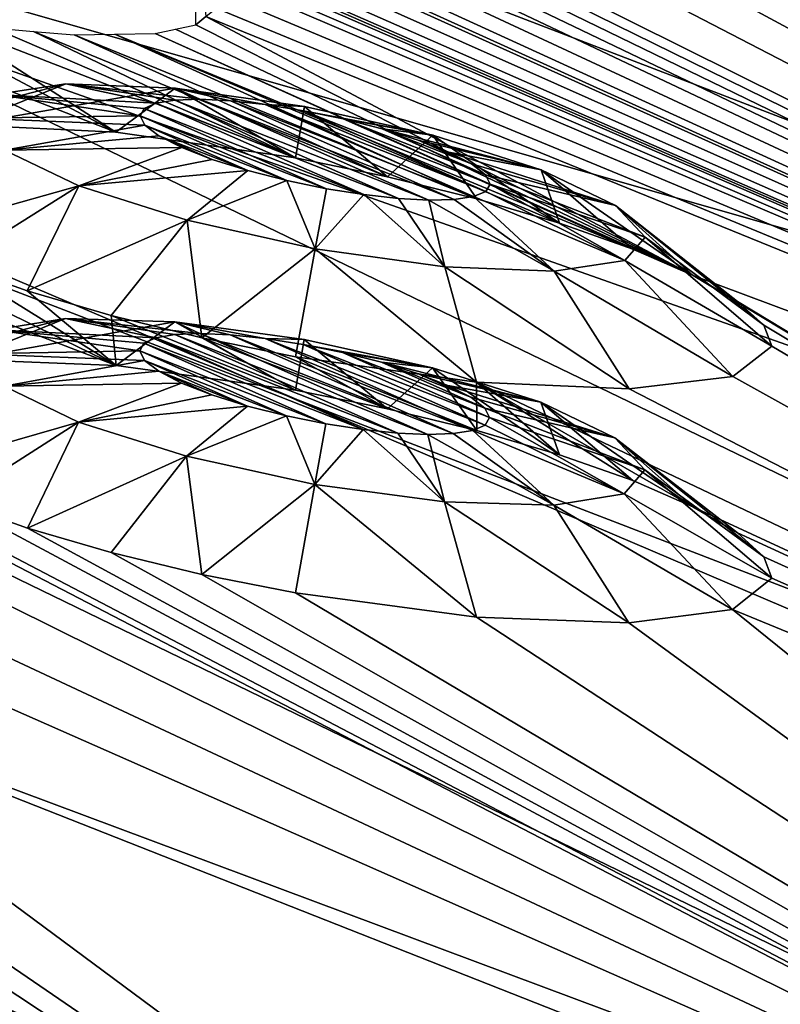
# Model space of a CAD drawing. Header units: millimetres. Extents: x -121 to 75, y -30 to 271.
# Tile 208 of 217: x 65.63 to 68.03, y 241.14 to 244.24. Entities that reach past the tile are written whole.
import ezdxf

# ---------------------------------------------------------------- set-up
doc = ezdxf.new("R2010")
doc.units = ezdxf.units.MM
doc.header["$LTSCALE"] = 65.185185
for name, color, linetype in [('397', 7, 'CONTINUOUS'), ('400', 7, 'CONTINUOUS'), ('499', 7, 'CONTINUOUS'), ('501', 7, 'CONTINUOUS'), ('506', 7, 'CONTINUOUS'), ('507', 7, 'CONTINUOUS'), ('508', 7, 'CONTINUOUS'), ('509', 7, 'CONTINUOUS')]:
    doc.layers.add(name, color=color, linetype=linetype)

msp = doc.modelspace()

# ---------------------------------------------------------------- linework, layer by layer
at = {"layer": '397', "color": 251, "linetype": 'Continuous', "true_color": 0x4d4d4d}
for points in [[(56.6964, 248.8968, 58.5536), (73.4445, 242.7992, 72.9141), (56.7517, 250.3334, 51.0357), (56.6964, 248.8968, 58.5536)], [(73.4445, 242.7992, 72.9141), (73.4445, 244.2436, 65.3112), (56.7517, 250.3334, 51.0357), (73.4445, 242.7992, 72.9141)], [(56.6337, 247.249, 66.6292), (73.4445, 241.3103, 80.3527), (56.6964, 248.8968, 58.5536), (56.6337, 247.249, 66.6292)], [(73.4445, 241.3103, 80.3527), (73.4445, 242.7992, 72.9141), (56.6964, 248.8968, 58.5536), (73.4445, 241.3103, 80.3527)], [(56.5627, 245.3608, 75.3966), (71.4646, 239.4875, 90.6511), (56.6337, 247.249, 66.6292), (56.5627, 245.3608, 75.3966)], [(72.9396, 240.304, 85.6367), (73.4445, 241.3103, 80.3527), (56.6337, 247.249, 66.6292), (72.9396, 240.304, 85.6367)], [(71.4646, 239.4875, 90.6511), (72.9396, 240.304, 85.6367), (56.6337, 247.249, 66.6292), (71.4646, 239.4875, 90.6511)], [(66.25, 246.8514, -59.25), (73.4445, 242.7993, -72.9137), (66.25, 246.7127, -59.9978), (66.25, 246.8514, -59.25)], [(73.4445, 244.2436, -65.311), (73.4445, 242.7993, -72.9137), (66.25, 246.8514, -59.25), (73.4445, 244.2436, -65.311)], [(66.25, 246.7127, -59.9978), (73.4445, 242.7993, -72.9137), (66.25, 246.5722, -60.75), (66.25, 246.7127, -59.9978)], [(66.25, 246.5722, -60.75), (73.4445, 242.7993, -72.9137), (66.2181, 246.5494, -60.9062), (66.25, 246.5722, -60.75)], [(66.2181, 246.5494, -60.9062), (73.4445, 242.7993, -72.9137), (66.1862, 246.5266, -61.0625), (66.2181, 246.5494, -60.9062)], [(65.9947, 246.5184, -61.3125), (73.4445, 242.7993, -72.9137), (65.867, 246.5266, -61.4062), (65.9947, 246.5184, -61.3125)], [(65.867, 246.5266, -61.4062), (73.4445, 242.7993, -72.9137), (66.25, 246.3248, -62.0625), (65.867, 246.5266, -61.4062)], [(66.0904, 246.5225, -61.1875), (73.4445, 242.7993, -72.9137), (65.9947, 246.5184, -61.3125), (66.0904, 246.5225, -61.1875)], [(66.1862, 246.5266, -61.0625), (73.4445, 242.7993, -72.9137), (66.0904, 246.5225, -61.1875), (66.1862, 246.5266, -61.0625)], [(66.25, 246.3248, -62.0625), (73.4445, 242.7993, -72.9137), (66.25, 246.0878, -63.3058), (66.25, 246.3248, -62.0625)], [(73.4445, 242.7993, -72.9137), (66.25, 245.8458, -64.5625), (66.25, 246.0878, -63.3058), (73.4445, 242.7993, -72.9137)], [(73.4445, 242.7993, -72.9137), (66.25, 245.7488, -65.0625), (66.25, 245.8458, -64.5625), (73.4445, 242.7993, -72.9137)], [(66.25, 245.6758, -65.4375), (73.4445, 242.7993, -72.9137), (65.5777, 245.8082, -65.4375), (66.25, 245.6758, -65.4375)], [(73.4445, 242.7993, -72.9137), (73.4445, 241.3103, -80.3527), (65.5777, 245.8082, -65.4375), (73.4445, 242.7993, -72.9137)], [(73.4445, 241.3103, -80.3527), (66.25, 245.3695, -67), (65.5777, 245.8082, -65.4375), (73.4445, 241.3103, -80.3527)], [(66.25, 245.7488, -65.0625), (73.4445, 242.7993, -72.9137), (66.25, 245.7124, -65.2498), (66.25, 245.7488, -65.0625)], [(66.25, 245.7124, -65.2498), (73.4445, 242.7993, -72.9137), (66.25, 245.6758, -65.4375), (66.25, 245.7124, -65.2498)], [(56.4821, 243.1949, 85.0119), (69.1003, 238.8702, 95.2305), (56.5627, 245.3608, 75.3966), (56.4821, 243.1949, 85.0119)], [(56.5627, 245.3608, -75.3966), (65.9468, 238.4568, -99.2359), (56.4821, 243.1949, -85.0119), (56.5627, 245.3608, -75.3966)], [(69.1003, 238.8702, 95.2305), (71.4646, 239.4875, 90.6511), (56.5627, 245.3608, 75.3966), (69.1003, 238.8702, 95.2305)], [(69.1003, 238.8702, -95.2305), (56.5627, 245.3608, -75.3966), (61.7369, 243.408, -80.3091), (69.1003, 238.8702, -95.2305)], [(69.1003, 238.8702, -95.2305), (65.9468, 238.4568, -99.2359), (56.5627, 245.3608, -75.3966), (69.1003, 238.8702, -95.2305)], [(66.25, 245.3695, -67), (73.4445, 241.3103, -80.3527), (66.25, 245.3264, -67.2185), (66.25, 245.3695, -67)], [(66.25, 245.3264, -67.2185), (73.4445, 241.3103, -80.3527), (66.25, 245.2831, -67.4375), (66.25, 245.3264, -67.2185)], [(66.25, 245.2831, -67.4375), (73.4445, 241.3103, -80.3527), (66.25, 245.184, -67.9375), (66.25, 245.2831, -67.4375)], [(66.25, 245.184, -67.9375), (73.4445, 241.3103, -80.3527), (66.25, 245.0352, -68.6849), (66.25, 245.184, -67.9375)], [(66.25, 245.0352, -68.6849), (73.4445, 241.3103, -80.3527), (66.25, 244.8846, -69.4375), (66.25, 245.0352, -68.6849)], [(66.25, 244.8846, -69.4375), (73.4445, 241.3103, -80.3527), (66.2181, 244.8593, -69.5937), (66.25, 244.8846, -69.4375)], [(65.3883, 244.8528, -70.4063), (73.4445, 241.3103, -80.3527), (66.0585, 244.5294, -71.375), (65.3883, 244.8528, -70.4063)], [(65.5479, 244.829, -70.375), (73.4445, 241.3103, -80.3527), (65.3883, 244.8528, -70.4063), (65.5479, 244.829, -70.375)], [(66.1862, 244.834, -69.75), (73.4445, 241.3103, -80.3527), (66.1223, 244.821, -69.875), (66.1862, 244.834, -69.75)], [(66.2181, 244.8593, -69.5937), (73.4445, 241.3103, -80.3527), (66.1862, 244.834, -69.75), (66.2181, 244.8593, -69.5937)], [(65.6755, 244.8175, -70.3125), (73.4445, 241.3103, -80.3527), (65.5479, 244.829, -70.375), (65.6755, 244.8175, -70.3125)], [(65.8032, 244.806, -70.25), (73.4445, 241.3103, -80.3527), (65.6755, 244.8175, -70.3125), (65.8032, 244.806, -70.25)], [(65.9308, 244.807, -70.125), (73.4445, 241.3103, -80.3527), (65.8032, 244.806, -70.25), (65.9308, 244.807, -70.125)], [(66.0585, 244.808, -70), (73.4445, 241.3103, -80.3527), (65.9308, 244.807, -70.125), (66.0585, 244.808, -70)], [(66.1223, 244.821, -69.875), (73.4445, 241.3103, -80.3527), (66.0585, 244.808, -70), (66.1223, 244.821, -69.875)], [(66.0585, 244.5294, -71.375), (73.4445, 241.3103, -80.3527), (66.1222, 244.492, -71.4998), (66.0585, 244.5294, -71.375)], [(66.1222, 244.492, -71.4998), (73.4445, 241.3103, -80.3527), (66.1862, 244.4545, -71.625), (66.1222, 244.492, -71.4998)], [(66.1862, 244.4545, -71.625), (73.4445, 241.3103, -80.3527), (66.218, 244.4167, -71.7811), (66.1862, 244.4545, -71.625)], [(66.218, 244.4167, -71.7811), (73.4445, 241.3103, -80.3527), (66.25, 244.3788, -71.9375), (66.218, 244.4167, -71.7811)], [(66.25, 244.3788, -71.9375), (73.4445, 241.3103, -80.3527), (66.25, 244.3278, -72.1872), (66.25, 244.3788, -71.9375)], [(65.4561, 243.9094, -74.9228), (64.7492, 244.3483, -73.4375), (65.9345, 243.8869, -74.6107), (65.4561, 243.9094, -74.9228)], [(64.7492, 244.3483, -73.4375), (65.2287, 244.2602, -73.4375), (65.9345, 243.8869, -74.6107), (64.7492, 244.3483, -73.4375)], [(66.25, 244.3278, -72.1872), (73.4445, 241.3103, -80.3527), (66.25, 244.2766, -72.4375), (66.25, 244.3278, -72.1872)], [(66.25, 244.2766, -72.4375), (73.4445, 241.3103, -80.3527), (66.2181, 244.2506, -72.5937), (66.25, 244.2766, -72.4375)], [(65.2287, 244.2602, -73.4375), (65.3883, 244.2373, -73.4063), (65.9345, 243.8869, -74.6107), (65.2287, 244.2602, -73.4375)], [(66.1862, 244.2245, -72.75), (66.2181, 244.2506, -72.5937), (67.752, 243.4348, -75.1738), (66.1862, 244.2245, -72.75)], [(66.2181, 244.2506, -72.5937), (73.4445, 241.3103, -80.3527), (67.752, 243.4348, -75.1738), (66.2181, 244.2506, -72.5937)], [(65.3883, 244.2373, -73.4063), (66.5, 243.8057, -74.5), (65.9345, 243.8869, -74.6107), (65.3883, 244.2373, -73.4063)], [(65.3883, 244.2373, -73.4063), (65.5479, 244.2143, -73.375), (66.5, 243.8057, -74.5), (65.3883, 244.2373, -73.4063)], [(65.5479, 244.2143, -73.375), (65.6755, 244.2036, -73.3125), (66.5, 243.8057, -74.5), (65.5479, 244.2143, -73.375)], [(66.1223, 244.2107, -72.875), (66.1862, 244.2245, -72.75), (67.752, 243.4348, -75.1738), (66.1223, 244.2107, -72.875)], [(65.6755, 244.2036, -73.3125), (65.8032, 244.1929, -73.25), (66.7899, 243.7463, -74.5283), (65.6755, 244.2036, -73.3125)], [(66.5, 243.8057, -74.5), (65.6755, 244.2036, -73.3125), (66.7899, 243.7463, -74.5283), (66.5, 243.8057, -74.5)], [(65.8032, 244.1929, -73.25), (65.9308, 244.1949, -73.125), (67.0708, 243.6768, -74.6128), (65.8032, 244.1929, -73.25)], [(66.7899, 243.7463, -74.5283), (65.8032, 244.1929, -73.25), (67.0708, 243.6768, -74.6128), (66.7899, 243.7463, -74.5283)], [(65.9308, 244.1949, -73.125), (66.0585, 244.1969, -73), (67.5623, 243.518, -74.941), (65.9308, 244.1949, -73.125)], [(67.3318, 243.5997, -74.7518), (65.9308, 244.1949, -73.125), (67.5623, 243.518, -74.941), (67.3318, 243.5997, -74.7518)], [(67.0708, 243.6768, -74.6128), (65.9308, 244.1949, -73.125), (67.3318, 243.5997, -74.7518), (67.0708, 243.6768, -74.6128)], [(66.0585, 244.1969, -73), (66.1223, 244.2107, -72.875), (67.752, 243.4348, -75.1738), (66.0585, 244.1969, -73)], [(67.5623, 243.518, -74.941), (66.0585, 244.1969, -73), (67.752, 243.4348, -75.1738), (67.5623, 243.518, -74.941)], [(64.3768, 243.752, -76.5954), (64.4998, 243.8511, -76.0237), (65.9349, 243.1522, -78.1105), (64.3768, 243.752, -76.5954)], [(64.4998, 243.8511, -76.0237), (65.4235, 243.4695, -77.0445), (65.9349, 243.1522, -78.1105), (64.4998, 243.8511, -76.0237)], [(65.4564, 243.1713, -78.4225), (64.3768, 243.752, -76.5954), (65.9349, 243.1522, -78.1105), (65.4564, 243.1713, -78.4225)], [(65.4235, 243.4695, -77.0445), (65.6548, 243.3868, -77.2392), (65.9349, 243.1522, -78.1105), (65.4235, 243.4695, -77.0445)], [(61.925, 243.3241, -80.5462), (69.1003, 238.8702, -95.2305), (61.7369, 243.408, -80.3091), (61.925, 243.3241, -80.5462)], [(73.4445, 241.3103, -80.3527), (72.9396, 240.304, -85.6367), (67.752, 243.4348, -75.1738), (73.4445, 241.3103, -80.3527)], [(67.752, 243.4348, -75.1738), (72.9396, 240.304, -85.6367), (67.8917, 243.3539, -75.4405), (67.752, 243.4348, -75.1738)], [(65.6548, 243.3868, -77.2392), (65.9193, 243.3089, -77.383), (65.9349, 243.1522, -78.1105), (65.6548, 243.3868, -77.2392)], [(67.8917, 243.3539, -75.4405), (72.9396, 240.304, -85.6367), (67.9752, 243.2791, -75.7282), (67.8917, 243.3539, -75.4405)], [(62.1564, 243.2422, -80.7403), (69.1003, 238.8702, -95.2305), (61.925, 243.3241, -80.5462), (62.1564, 243.2422, -80.7403)], [(65.9193, 243.3089, -77.383), (66.5, 243.0742, -78), (65.9349, 243.1522, -78.1105), (65.9193, 243.3089, -77.383)], [(65.9193, 243.3089, -77.383), (66.2051, 243.239, -77.4707), (66.5, 243.0742, -78), (65.9193, 243.3089, -77.383)], [(67.9752, 243.2791, -75.7282), (72.9396, 240.304, -85.6367), (67.9998, 243.2133, -76.0244), (67.9752, 243.2791, -75.7282)], [(62.4206, 243.1661, -80.8836), (69.1003, 238.8702, -95.2305), (62.1564, 243.2422, -80.7403), (62.4206, 243.1661, -80.8836)], [(66.5, 243.0742, -78), (66.2051, 243.239, -77.4707), (66.7898, 243.0161, -78.0283), (66.5, 243.0742, -78)], [(66.2051, 243.239, -77.4707), (66.5, 243.1796, -77.5), (66.7898, 243.0161, -78.0283), (66.2051, 243.239, -77.4707)], [(56.4093, 242.98, 85.9883), (65.9468, 238.4568, 99.2359), (56.4821, 243.1949, 85.0119), (56.4093, 242.98, 85.9883)], [(65.9468, 238.4568, 99.2359), (69.1003, 238.8702, 95.2305), (56.4821, 243.1949, 85.0119), (65.9468, 238.4568, 99.2359)], [(65.9468, 238.4568, -99.2359), (62.1205, 238.2496, -102.5491), (56.4821, 243.1949, -85.0119), (65.9468, 238.4568, -99.2359)], [(67.9998, 243.2133, -76.0244), (72.9396, 240.304, -85.6367), (67.8768, 243.1178, -76.5953), (67.9998, 243.2133, -76.0244)], [(62.7058, 243.0985, -80.9709), (69.1003, 238.8702, -95.2305), (62.4206, 243.1661, -80.8836), (62.7058, 243.0985, -80.9709)], [(66.7898, 243.0161, -78.0283), (66.5, 243.1796, -77.5), (67.0706, 242.9476, -78.1128), (66.7898, 243.0161, -78.0283)], [(66.5, 243.1796, -77.5), (67.0702, 243.1, -77.3874), (67.0706, 242.9476, -78.1128), (66.5, 243.1796, -77.5)], [(63, 243.0421, -81), (69.1003, 238.8702, -95.2305), (62.7058, 243.0985, -80.9709), (63, 243.0421, -81)], [(64.4998, 243.104, -79.5236), (71.4646, 239.4875, -90.6512), (64.3766, 243.002, -80.0958), (64.4998, 243.104, -79.5236)], [(71.4646, 239.4875, -90.6512), (64.4998, 243.104, -79.5236), (65.4243, 242.7225, -80.5454), (71.4646, 239.4875, -90.6512)], [(67.5506, 243.0787, -77.0706), (72.9396, 240.304, -85.6367), (67.0702, 243.1, -77.3874), (67.5506, 243.0787, -77.0706)], [(67.0702, 243.1, -77.3874), (72.9396, 240.304, -85.6367), (67.7516, 242.7066, -78.6733), (67.0702, 243.1, -77.3874)], [(67.5619, 242.7898, -78.4406), (67.0702, 243.1, -77.3874), (67.7516, 242.7066, -78.6733), (67.5619, 242.7898, -78.4406)], [(67.3315, 242.8712, -78.2516), (67.0702, 243.1, -77.3874), (67.5619, 242.7898, -78.4406), (67.3315, 242.8712, -78.2516)], [(67.0706, 242.9476, -78.1128), (67.0702, 243.1, -77.3874), (67.3315, 242.8712, -78.2516), (67.0706, 242.9476, -78.1128)], [(67.8768, 243.1178, -76.5953), (72.9396, 240.304, -85.6367), (67.5506, 243.0787, -77.0706), (67.8768, 243.1178, -76.5953)], [(63.5693, 242.9694, -80.8878), (69.1003, 238.8702, -95.2305), (63, 243.0421, -81), (63.5693, 242.9694, -80.8878)], [(56.2099, 242.7885, 86.9424), (65.9468, 238.4568, 99.2359), (56.4093, 242.98, 85.9883), (56.2099, 242.7885, 86.9424)], [(64.3766, 243.002, -80.0958), (71.4646, 239.4875, -90.6512), (64.0497, 242.9556, -80.5715), (64.3766, 243.002, -80.0958)], [(64.0497, 242.9556, -80.5715), (71.4646, 239.4875, -90.6512), (63.5693, 242.9694, -80.8878), (64.0497, 242.9556, -80.5715)], [(71.4646, 239.4875, -90.6512), (69.1003, 238.8702, -95.2305), (63.5693, 242.9694, -80.8878), (71.4646, 239.4875, -90.6512)], [(55.8895, 242.6228, 87.8577), (65.9468, 238.4568, 99.2359), (56.2099, 242.7885, 86.9424), (55.8895, 242.6228, 87.8577)], [(65.6557, 242.6401, -80.7398), (71.4646, 239.4875, -90.6512), (65.4243, 242.7225, -80.5454), (65.6557, 242.6401, -80.7398)], [(67.7516, 242.7066, -78.6733), (72.9396, 240.304, -85.6367), (67.8915, 242.6252, -78.94), (67.7516, 242.7066, -78.6733)], [(65.92, 242.563, -80.8833), (71.4646, 239.4875, -90.6512), (65.6557, 242.6401, -80.7398), (65.92, 242.563, -80.8833)], [(55.4549, 242.4849, 88.7195), (65.9468, 238.4568, 99.2359), (55.8895, 242.6228, 87.8577), (55.4549, 242.4849, 88.7195)], [(67.8915, 242.6252, -78.94), (72.9396, 240.304, -85.6367), (67.9751, 242.5496, -79.2279), (67.8915, 242.6252, -78.94)], [(66.2054, 242.4942, -80.9708), (71.4646, 239.4875, -90.6512), (65.92, 242.563, -80.8833), (66.2054, 242.4942, -80.9708)], [(67.9751, 242.5496, -79.2279), (72.9396, 240.304, -85.6367), (67.9998, 242.4827, -79.5243), (67.9751, 242.5496, -79.2279)], [(62.1205, 238.2496, 102.5491), (65.9468, 238.4568, 99.2359), (55.4549, 242.4849, 88.7195), (62.1205, 238.2496, 102.5491)], [(66.5, 242.4361, -81), (71.4646, 239.4875, -90.6512), (66.2054, 242.4942, -80.9708), (66.5, 242.4361, -81)], [(67.9998, 242.4827, -79.5243), (72.9396, 240.304, -85.6367), (67.8766, 242.3841, -80.0957), (67.9998, 242.4827, -79.5243)], [(67.0697, 242.3596, -80.8876), (71.4646, 239.4875, -90.6512), (66.5, 242.4361, -81), (67.0697, 242.3596, -80.8876)], [(67.5501, 242.3417, -80.5711), (71.4646, 239.4875, -90.6512), (67.0697, 242.3596, -80.8876), (67.5501, 242.3417, -80.5711)], [(67.8766, 242.3841, -80.0957), (71.4646, 239.4875, -90.6512), (67.5501, 242.3417, -80.5711), (67.8766, 242.3841, -80.0957)], [(72.9396, 240.304, -85.6367), (71.4646, 239.4875, -90.6512), (67.8766, 242.3841, -80.0957), (72.9396, 240.304, -85.6367)]]:
    msp.add_3dface(points, dxfattribs=at)
at = {"layer": '400', "color": 251, "linetype": 'Continuous', "true_color": 0x4d4d4d}
for points in [[(56.705, 248.2741, 51.0003), (56.7518, 249.5218, 43.9284), (71.5827, 244.0363, 57.068), (56.705, 248.2741, 51.0003)], [(56.7518, 249.5218, -43.9284), (56.705, 248.2741, -51.0003), (71.5827, 244.0363, -57.0682), (56.7518, 249.5218, -43.9284)], [(71.5827, 244.0363, 57.068), (56.7518, 249.5218, 43.9284), (71.5808, 245.338, 49.1898), (71.5827, 244.0363, 57.068)], [(71.5808, 245.338, -49.19), (56.7518, 249.5218, -43.9284), (71.5827, 244.0363, -57.0682), (71.5808, 245.338, -49.19)], [(56.6517, 246.8372, 58.5172), (56.705, 248.2741, 51.0003), (71.5864, 241.0894, 72.9025), (56.6517, 246.8372, 58.5172)], [(56.705, 248.2741, -51.0003), (56.6517, 246.8372, -58.5172), (71.5846, 242.5699, -65.2118), (56.705, 248.2741, -51.0003)], [(71.5846, 242.5699, 65.2117), (56.705, 248.2741, 51.0003), (71.5827, 244.0363, 57.068), (71.5846, 242.5699, 65.2117)], [(71.5864, 241.0894, 72.9025), (56.705, 248.2741, 51.0003), (71.5846, 242.5699, 65.2117), (71.5864, 241.0894, 72.9025)], [(71.5827, 244.0363, -57.0682), (56.705, 248.2741, -51.0003), (71.5846, 242.5699, -65.2118), (71.5827, 244.0363, -57.0682)], [(56.5909, 245.189, 66.5927), (56.6517, 246.8372, 58.5172), (71.5879, 239.5866, 80.3195), (56.5909, 245.189, 66.5927)], [(56.6517, 246.8372, -58.5172), (56.5909, 245.189, -66.5927), (71.5879, 239.5866, -80.3195), (56.6517, 246.8372, -58.5172)], [(71.5879, 239.5866, 80.3195), (56.6517, 246.8372, 58.5172), (71.5864, 241.0894, 72.9025), (71.5879, 239.5866, 80.3195)], [(71.5864, 241.0894, -72.9024), (56.6517, 246.8372, -58.5172), (71.5879, 239.5866, -80.3195), (71.5864, 241.0894, -72.9024)], [(71.5846, 242.5699, -65.2118), (56.6517, 246.8372, -58.5172), (71.5864, 241.0894, -72.9024), (71.5846, 242.5699, -65.2118)], [(56.5217, 243.3, 75.361), (56.5909, 245.189, 66.5927), (69.7425, 237.8629, 89.9339), (56.5217, 243.3, 75.361)], [(56.5909, 245.189, -66.5927), (56.5217, 243.3, -75.361), (71.1176, 238.6353, -85.2543), (56.5909, 245.189, -66.5927)], [(71.1175, 238.6352, 85.2545), (56.5909, 245.189, 66.5927), (71.5879, 239.5866, 80.3195), (71.1175, 238.6352, 85.2545)], [(69.7425, 237.8629, 89.9339), (56.5909, 245.189, 66.5927), (71.1175, 238.6352, 85.2545), (69.7425, 237.8629, 89.9339)], [(71.5879, 239.5866, -80.3195), (56.5909, 245.189, -66.5927), (71.1176, 238.6353, -85.2543), (71.5879, 239.5866, -80.3195)], [(56.443, 241.1331, 84.9785), (56.5217, 243.3, 75.361), (67.5387, 237.2788, 94.2045), (56.443, 241.1331, 84.9785)], [(56.5217, 243.3, -75.361), (56.443, 241.1331, -84.9785), (67.539, 237.2789, -94.204), (56.5217, 243.3, -75.361)], [(67.5387, 237.2788, 94.2045), (56.5217, 243.3, 75.361), (69.7425, 237.8629, 89.9339), (67.5387, 237.2788, 94.2045)], [(69.7427, 237.863, -89.9335), (56.5217, 243.3, -75.361), (67.539, 237.2789, -94.204), (69.7427, 237.863, -89.9335)], [(71.1176, 238.6353, -85.2543), (56.5217, 243.3, -75.361), (69.7427, 237.863, -89.9335), (71.1176, 238.6353, -85.2543)]]:
    msp.add_3dface(points, dxfattribs=at)
at = {"layer": '499', "color": 251, "linetype": 'Continuous', "true_color": 0x4d4d4d}
for points in [[(66.023, 243.9614, -75.9176), (66.0606, 243.9779, -75.8058), (66.7157, 243.6897, -76.6136), (66.023, 243.9614, -75.9176)], [(66.0606, 243.9779, -75.8058), (66.1202, 243.9874, -75.7084), (66.8243, 243.6778, -76.5759), (66.0606, 243.9779, -75.8058)], [(66.7157, 243.6897, -76.6136), (66.0606, 243.9779, -75.8058), (66.8243, 243.6778, -76.5759), (66.7157, 243.6897, -76.6136)], [(66.1202, 243.9874, -75.7084), (66.1992, 243.9898, -75.6279), (66.9199, 243.6728, -76.5161), (66.1202, 243.9874, -75.7084)], [(66.8243, 243.6778, -76.5759), (66.1202, 243.9874, -75.7084), (66.9199, 243.6728, -76.5161), (66.8243, 243.6778, -76.5759)], [(66.1992, 243.9898, -75.6279), (66.295, 243.985, -75.5669), (66.9996, 243.6748, -76.4366), (66.1992, 243.9898, -75.6279)], [(66.9199, 243.6728, -76.5161), (66.1992, 243.9898, -75.6279), (66.9996, 243.6748, -76.4366), (66.9199, 243.6728, -76.5161)], [(66.9996, 243.6748, -76.4366), (66.295, 243.985, -75.5669), (67.0606, 243.6839, -76.3397), (66.9996, 243.6748, -76.4366)], [(66.295, 243.985, -75.5669), (66.4048, 243.973, -75.5281), (67.0606, 243.6839, -76.3397), (66.295, 243.985, -75.5669)], [(67.0606, 243.6839, -76.3397), (66.4048, 243.973, -75.5281), (67.0996, 243.7, -76.2279), (67.0606, 243.6839, -76.3397)], [(66.4048, 243.973, -75.5281), (66.5254, 243.9537, -75.5145), (67.0996, 243.7, -76.2279), (66.4048, 243.973, -75.5281)], [(66.0105, 243.9381, -76.0397), (66.023, 243.9614, -75.9176), (66.5974, 243.7084, -76.6268), (66.0105, 243.9381, -76.0397)], [(66.473, 243.734, -76.6128), (66.0105, 243.9381, -76.0397), (66.5974, 243.7084, -76.6268), (66.473, 243.734, -76.6128)], [(66.0258, 243.9088, -76.1662), (66.0105, 243.9381, -76.0397), (66.473, 243.734, -76.6128), (66.0258, 243.9088, -76.1662)], [(66.5974, 243.7084, -76.6268), (66.023, 243.9614, -75.9176), (66.7157, 243.6897, -76.6136), (66.5974, 243.7084, -76.6268)], [(67.1133, 243.723, -76.1053), (66.5254, 243.9537, -75.5145), (66.6497, 243.928, -75.5285), (67.1133, 243.723, -76.1053)], [(67.0996, 243.7, -76.2279), (66.5254, 243.9537, -75.5145), (67.1133, 243.723, -76.1053), (67.0996, 243.7, -76.2279)], [(66.3503, 243.7653, -76.5698), (66.0258, 243.9088, -76.1662), (66.473, 243.734, -76.6128), (66.3503, 243.7653, -76.5698)], [(66.07, 243.8748, -76.2902), (66.0258, 243.9088, -76.1662), (66.3503, 243.7653, -76.5698), (66.07, 243.8748, -76.2902)], [(66.7726, 243.8965, -75.5714), (67.0987, 243.7522, -75.9779), (66.6497, 243.928, -75.5285), (66.7726, 243.8965, -75.5714)], [(67.0987, 243.7522, -75.9779), (67.1133, 243.723, -76.1053), (66.6497, 243.928, -75.5285), (67.0987, 243.7522, -75.9779)], [(66.2374, 243.8007, -76.499), (66.07, 243.8748, -76.2902), (66.3503, 243.7653, -76.5698), (66.2374, 243.8007, -76.499)], [(66.1418, 243.838, -76.4037), (66.07, 243.8748, -76.2902), (66.2374, 243.8007, -76.499), (66.1418, 243.838, -76.4037)], [(66.8862, 243.8609, -75.6424), (67.0546, 243.7863, -75.8527), (66.7726, 243.8965, -75.5714), (66.8862, 243.8609, -75.6424)], [(67.0546, 243.7863, -75.8527), (67.0987, 243.7522, -75.9779), (66.7726, 243.8965, -75.5714), (67.0546, 243.7863, -75.8527)], [(66.9824, 243.8233, -75.7383), (67.0546, 243.7863, -75.8527), (66.8862, 243.8609, -75.6424), (66.9824, 243.8233, -75.7383)], [(66.1199, 243.2492, -79.2087), (66.1989, 243.2523, -79.1282), (66.9172, 242.9351, -80.0184), (66.1199, 243.2492, -79.2087)], [(66.9172, 242.9351, -80.0184), (66.1989, 243.2523, -79.1282), (66.997, 242.9378, -79.9388), (66.9172, 242.9351, -80.0184)], [(66.1989, 243.2523, -79.1282), (66.2946, 243.2482, -79.0672), (66.997, 242.9378, -79.9388), (66.1989, 243.2523, -79.1282)], [(66.0097, 243.1979, -79.5412), (66.0222, 243.2218, -79.4186), (66.5956, 242.9687, -80.1289), (66.0097, 243.1979, -79.5412)], [(66.0222, 243.2218, -79.4186), (66.06, 243.239, -79.3064), (66.7135, 242.9506, -80.1158), (66.0222, 243.2218, -79.4186)], [(66.5956, 242.9687, -80.1289), (66.0222, 243.2218, -79.4186), (66.7135, 242.9506, -80.1158), (66.5956, 242.9687, -80.1289)], [(66.06, 243.239, -79.3064), (66.1199, 243.2492, -79.2087), (66.8218, 242.9394, -80.0781), (66.06, 243.239, -79.3064)], [(66.7135, 242.9506, -80.1158), (66.06, 243.239, -79.3064), (66.8218, 242.9394, -80.0781), (66.7135, 242.9506, -80.1158)], [(66.8218, 242.9394, -80.0781), (66.1199, 243.2492, -79.2087), (66.9172, 242.9351, -80.0184), (66.8218, 242.9394, -80.0781)], [(66.997, 242.9378, -79.9388), (66.2946, 243.2482, -79.0672), (67.0581, 242.9476, -79.8416), (66.997, 242.9378, -79.9388)], [(66.2946, 243.2482, -79.0672), (66.4041, 243.2369, -79.0286), (67.0581, 242.9476, -79.8416), (66.2946, 243.2482, -79.0672)], [(67.0581, 242.9476, -79.8416), (66.4041, 243.2369, -79.0286), (67.0972, 242.9644, -79.7294), (67.0581, 242.9476, -79.8416)], [(66.4041, 243.2369, -79.0286), (66.524, 243.2184, -79.015), (67.0972, 242.9644, -79.7294), (66.4041, 243.2369, -79.0286)], [(66.4716, 242.9936, -80.1149), (66.0097, 243.1979, -79.5412), (66.5956, 242.9687, -80.1289), (66.4716, 242.9936, -80.1149)], [(66.025, 243.1681, -79.6682), (66.0097, 243.1979, -79.5412), (66.4716, 242.9936, -80.1149), (66.025, 243.1681, -79.6682)], [(67.1109, 242.9881, -79.6063), (66.524, 243.2184, -79.015), (66.6478, 243.1933, -79.029), (67.1109, 242.9881, -79.6063)], [(67.0972, 242.9644, -79.7294), (66.524, 243.2184, -79.015), (67.1109, 242.9881, -79.6063), (67.0972, 242.9644, -79.7294)], [(66.7704, 243.1623, -79.0717), (67.0962, 243.0178, -79.4784), (66.6478, 243.1933, -79.029), (66.7704, 243.1623, -79.0717)], [(67.0962, 243.0178, -79.4784), (67.1109, 242.9881, -79.6063), (66.6478, 243.1933, -79.029), (67.0962, 243.0178, -79.4784)], [(66.3493, 243.0244, -80.0721), (66.025, 243.1681, -79.6682), (66.4716, 242.9936, -80.1149), (66.3493, 243.0244, -80.0721)], [(66.0693, 243.1337, -79.7925), (66.025, 243.1681, -79.6682), (66.3493, 243.0244, -80.0721), (66.0693, 243.1337, -79.7925)], [(66.8837, 243.127, -79.1427), (67.0521, 243.0523, -79.353), (66.7704, 243.1623, -79.0717), (66.8837, 243.127, -79.1427)], [(67.0521, 243.0523, -79.353), (67.0962, 243.0178, -79.4784), (66.7704, 243.1623, -79.0717), (67.0521, 243.0523, -79.353)], [(66.2366, 243.0595, -80.0014), (66.0693, 243.1337, -79.7925), (66.3493, 243.0244, -80.0721), (66.2366, 243.0595, -80.0014)], [(66.1411, 243.0967, -79.9061), (66.0693, 243.1337, -79.7925), (66.2366, 243.0595, -80.0014), (66.1411, 243.0967, -79.9061)], [(66.9798, 243.0895, -79.2384), (67.0521, 243.0523, -79.353), (66.8837, 243.127, -79.1427), (66.9798, 243.0895, -79.2384)]]:
    msp.add_3dface(points, dxfattribs=at)
at = {"layer": '501', "color": 251, "linetype": 'Continuous', "true_color": 0x4d4d4d}
msp.add_3dface([(66.2181, 244.2506, -72.5937), (66.1862, 244.2245, -72.75), (66.1862, 244.5877, -72.75), (66.2181, 244.2506, -72.5937)], dxfattribs=at)
at = {"layer": '506', "color": 251, "linetype": 'Continuous', "true_color": 0x4d4d4d}
for points in [[(66.5, 243.8057, -74.5), (66.7899, 243.7463, -74.5283), (66.5289, 243.9676, -74.9935), (66.5, 243.8057, -74.5)], [(66.5254, 243.9537, -75.5145), (66.5289, 243.9676, -74.9935), (66.9323, 243.8768, -75.0734), (66.5254, 243.9537, -75.5145)], [(66.5289, 243.9676, -74.9935), (66.7899, 243.7463, -74.5283), (66.9323, 243.8768, -75.0734), (66.5289, 243.9676, -74.9935)], [(66.6497, 243.928, -75.5285), (66.5254, 243.9537, -75.5145), (66.9323, 243.8768, -75.0734), (66.6497, 243.928, -75.5285)], [(66.7726, 243.8965, -75.5714), (66.6497, 243.928, -75.5285), (66.9323, 243.8768, -75.0734), (66.7726, 243.8965, -75.5714)], [(66.7726, 243.8965, -75.5714), (66.9323, 243.8768, -75.0734), (67.2733, 243.7678, -75.2963), (66.7726, 243.8965, -75.5714)], [(66.8862, 243.8609, -75.6424), (66.7726, 243.8965, -75.5714), (67.2733, 243.7678, -75.2963), (66.8862, 243.8609, -75.6424)], [(66.7899, 243.7463, -74.5283), (67.0708, 243.6768, -74.6128), (66.9323, 243.8768, -75.0734), (66.7899, 243.7463, -74.5283)], [(67.0708, 243.6768, -74.6128), (67.3318, 243.5997, -74.7518), (66.9323, 243.8768, -75.0734), (67.0708, 243.6768, -74.6128)], [(66.9323, 243.8768, -75.0734), (67.3318, 243.5997, -74.7518), (67.2733, 243.7678, -75.2963), (66.9323, 243.8768, -75.0734)], [(66.9824, 243.8233, -75.7383), (66.8862, 243.8609, -75.6424), (67.2733, 243.7678, -75.2963), (66.9824, 243.8233, -75.7383)], [(66.9824, 243.8233, -75.7383), (67.2733, 243.7678, -75.2963), (67.5073, 243.6557, -75.6289), (66.9824, 243.8233, -75.7383)], [(67.0546, 243.7863, -75.8527), (66.9824, 243.8233, -75.7383), (67.5073, 243.6557, -75.6289), (67.0546, 243.7863, -75.8527)], [(67.0987, 243.7522, -75.9779), (67.0546, 243.7863, -75.8527), (67.5073, 243.6557, -75.6289), (67.0987, 243.7522, -75.9779)], [(67.1133, 243.723, -76.1053), (67.0987, 243.7522, -75.9779), (67.6016, 243.5557, -76.0273), (67.1133, 243.723, -76.1053)], [(67.0987, 243.7522, -75.9779), (67.5073, 243.6557, -75.6289), (67.6016, 243.5557, -76.0273), (67.0987, 243.7522, -75.9779)], [(67.2733, 243.7678, -75.2963), (67.752, 243.4348, -75.1738), (67.5073, 243.6557, -75.6289), (67.2733, 243.7678, -75.2963)], [(67.5623, 243.518, -74.941), (67.752, 243.4348, -75.1738), (67.2733, 243.7678, -75.2963), (67.5623, 243.518, -74.941)], [(67.3318, 243.5997, -74.7518), (67.5623, 243.518, -74.941), (67.2733, 243.7678, -75.2963), (67.3318, 243.5997, -74.7518)], [(67.0996, 243.7, -76.2279), (67.1133, 243.723, -76.1053), (67.5366, 243.4827, -76.4363), (67.0996, 243.7, -76.2279)], [(67.1133, 243.723, -76.1053), (67.6016, 243.5557, -76.0273), (67.5366, 243.4827, -76.4363), (67.1133, 243.723, -76.1053)], [(66.5974, 243.7084, -76.6268), (66.7157, 243.6897, -76.6136), (66.5624, 243.5195, -77.1112), (66.5974, 243.7084, -76.6268)], [(66.7157, 243.6897, -76.6136), (66.9703, 243.4626, -77.0288), (66.5624, 243.5195, -77.1112), (66.7157, 243.6897, -76.6136)], [(66.7157, 243.6897, -76.6136), (66.8243, 243.6778, -76.5759), (66.9703, 243.4626, -77.0288), (66.7157, 243.6897, -76.6136)], [(67.0606, 243.6839, -76.3397), (67.0996, 243.7, -76.2279), (67.5366, 243.4827, -76.4363), (67.0606, 243.6839, -76.3397)], [(66.8243, 243.6778, -76.5759), (66.9199, 243.6728, -76.5161), (66.9703, 243.4626, -77.0288), (66.8243, 243.6778, -76.5759)], [(66.9199, 243.6728, -76.5161), (66.9996, 243.6748, -76.4366), (67.3149, 243.4494, -76.7907), (66.9199, 243.6728, -76.5161)], [(66.9199, 243.6728, -76.5161), (67.3149, 243.4494, -76.7907), (66.9703, 243.4626, -77.0288), (66.9199, 243.6728, -76.5161)], [(66.9996, 243.6748, -76.4366), (67.0606, 243.6839, -76.3397), (67.3149, 243.4494, -76.7907), (66.9996, 243.6748, -76.4366)], [(67.0606, 243.6839, -76.3397), (67.5366, 243.4827, -76.4363), (67.3149, 243.4494, -76.7907), (67.0606, 243.6839, -76.3397)], [(67.5073, 243.6557, -75.6289), (67.9752, 243.2791, -75.7282), (67.6016, 243.5557, -76.0273), (67.5073, 243.6557, -75.6289)], [(67.8917, 243.3539, -75.4405), (67.9752, 243.2791, -75.7282), (67.5073, 243.6557, -75.6289), (67.8917, 243.3539, -75.4405)], [(67.752, 243.4348, -75.1738), (67.8917, 243.3539, -75.4405), (67.5073, 243.6557, -75.6289), (67.752, 243.4348, -75.1738)], [(67.6016, 243.5557, -76.0273), (67.9998, 243.2133, -76.0244), (67.5366, 243.4827, -76.4363), (67.6016, 243.5557, -76.0273)], [(67.9752, 243.2791, -75.7282), (67.9998, 243.2133, -76.0244), (67.6016, 243.5557, -76.0273), (67.9752, 243.2791, -75.7282)], [(67.0702, 243.1, -77.3874), (66.5, 243.1796, -77.5), (66.5624, 243.5195, -77.1112), (67.0702, 243.1, -77.3874)], [(66.9703, 243.4626, -77.0288), (67.0702, 243.1, -77.3874), (66.5624, 243.5195, -77.1112), (66.9703, 243.4626, -77.0288)], [(67.5366, 243.4827, -76.4363), (67.8768, 243.1178, -76.5953), (67.3149, 243.4494, -76.7907), (67.5366, 243.4827, -76.4363)], [(67.9998, 243.2133, -76.0244), (67.8768, 243.1178, -76.5953), (67.5366, 243.4827, -76.4363), (67.9998, 243.2133, -76.0244)], [(67.5506, 243.0787, -77.0706), (67.0702, 243.1, -77.3874), (66.9703, 243.4626, -77.0288), (67.5506, 243.0787, -77.0706)], [(67.3149, 243.4494, -76.7907), (67.5506, 243.0787, -77.0706), (66.9703, 243.4626, -77.0288), (67.3149, 243.4494, -76.7907)], [(67.8768, 243.1178, -76.5953), (67.5506, 243.0787, -77.0706), (67.3149, 243.4494, -76.7907), (67.8768, 243.1178, -76.5953)]]:
    msp.add_3dface(points, dxfattribs=at)
at = {"layer": '507', "color": 251, "linetype": 'Continuous', "true_color": 0x4d4d4d}
for points in [[(65.1288, 243.8708, -75.3919), (65.4561, 243.9094, -74.9228), (65.7764, 244.0386, -75.3136), (65.1288, 243.8708, -75.3919)], [(65.555, 244.0048, -75.6681), (65.1288, 243.8708, -75.3919), (65.7764, 244.0386, -75.3136), (65.555, 244.0048, -75.6681)], [(65.7764, 244.0386, -75.3136), (65.4561, 243.9094, -74.9228), (66.1211, 244.0253, -75.0757), (65.7764, 244.0386, -75.3136)], [(66.0606, 243.9779, -75.8058), (65.555, 244.0048, -75.6681), (65.7764, 244.0386, -75.3136), (66.0606, 243.9779, -75.8058)], [(66.1992, 243.9898, -75.6279), (66.1202, 243.9874, -75.7084), (65.7764, 244.0386, -75.3136), (66.1992, 243.9898, -75.6279)], [(66.1202, 243.9874, -75.7084), (66.0606, 243.9779, -75.8058), (65.7764, 244.0386, -75.3136), (66.1202, 243.9874, -75.7084)], [(66.1992, 243.9898, -75.6279), (65.7764, 244.0386, -75.3136), (66.1211, 244.0253, -75.0757), (66.1992, 243.9898, -75.6279)], [(65.4561, 243.9094, -74.9228), (65.9345, 243.8869, -74.6107), (66.1211, 244.0253, -75.0757), (65.4561, 243.9094, -74.9228)], [(66.0105, 243.9381, -76.0397), (65.4901, 243.9309, -76.077), (65.555, 244.0048, -75.6681), (66.0105, 243.9381, -76.0397)], [(66.0606, 243.9779, -75.8058), (66.023, 243.9614, -75.9176), (65.555, 244.0048, -75.6681), (66.0606, 243.9779, -75.8058)], [(66.023, 243.9614, -75.9176), (66.0105, 243.9381, -76.0397), (65.555, 244.0048, -75.6681), (66.023, 243.9614, -75.9176)], [(65.9345, 243.8869, -74.6107), (66.5, 243.8057, -74.5), (66.1211, 244.0253, -75.0757), (65.9345, 243.8869, -74.6107)], [(66.5, 243.8057, -74.5), (66.5289, 243.9676, -74.9935), (66.1211, 244.0253, -75.0757), (66.5, 243.8057, -74.5)], [(66.295, 243.985, -75.5669), (66.1992, 243.9898, -75.6279), (66.1211, 244.0253, -75.0757), (66.295, 243.985, -75.5669)], [(66.5289, 243.9676, -74.9935), (66.4048, 243.973, -75.5281), (66.1211, 244.0253, -75.0757), (66.5289, 243.9676, -74.9935)], [(66.4048, 243.973, -75.5281), (66.295, 243.985, -75.5669), (66.1211, 244.0253, -75.0757), (66.4048, 243.973, -75.5281)], [(66.5254, 243.9537, -75.5145), (66.4048, 243.973, -75.5281), (66.5289, 243.9676, -74.9935), (66.5254, 243.9537, -75.5145)], [(66.0105, 243.9381, -76.0397), (66.0258, 243.9088, -76.1662), (65.4901, 243.9309, -76.077), (66.0105, 243.9381, -76.0397)], [(66.0258, 243.9088, -76.1662), (65.5842, 243.8302, -76.4753), (65.4901, 243.9309, -76.077), (66.0258, 243.9088, -76.1662)], [(66.0258, 243.9088, -76.1662), (66.07, 243.8748, -76.2902), (65.5842, 243.8302, -76.4753), (66.0258, 243.9088, -76.1662)], [(66.07, 243.8748, -76.2902), (66.1418, 243.838, -76.4037), (65.5842, 243.8302, -76.4753), (66.07, 243.8748, -76.2902)], [(65.818, 243.718, -76.8081), (65.2356, 243.5534, -76.8071), (65.5842, 243.8302, -76.4753), (65.818, 243.718, -76.8081)], [(66.1418, 243.838, -76.4037), (65.818, 243.718, -76.8081), (65.5842, 243.8302, -76.4753), (66.1418, 243.838, -76.4037)], [(66.1418, 243.838, -76.4037), (66.2374, 243.8007, -76.499), (65.818, 243.718, -76.8081), (66.1418, 243.838, -76.4037)], [(66.2374, 243.8007, -76.499), (66.3503, 243.7653, -76.5698), (65.818, 243.718, -76.8081), (66.2374, 243.8007, -76.499)], [(66.3503, 243.7653, -76.5698), (66.1588, 243.6094, -77.0313), (65.818, 243.718, -76.8081), (66.3503, 243.7653, -76.5698)], [(66.3503, 243.7653, -76.5698), (66.473, 243.734, -76.6128), (66.1588, 243.6094, -77.0313), (66.3503, 243.7653, -76.5698)], [(65.4235, 243.4695, -77.0445), (65.2356, 243.5534, -76.8071), (65.818, 243.718, -76.8081), (65.4235, 243.4695, -77.0445)], [(65.6548, 243.3868, -77.2392), (65.4235, 243.4695, -77.0445), (65.818, 243.718, -76.8081), (65.6548, 243.3868, -77.2392)], [(66.1588, 243.6094, -77.0313), (65.6548, 243.3868, -77.2392), (65.818, 243.718, -76.8081), (66.1588, 243.6094, -77.0313)], [(66.473, 243.734, -76.6128), (66.5624, 243.5195, -77.1112), (66.1588, 243.6094, -77.0313), (66.473, 243.734, -76.6128)], [(66.473, 243.734, -76.6128), (66.5974, 243.7084, -76.6268), (66.5624, 243.5195, -77.1112), (66.473, 243.734, -76.6128)], [(65.9193, 243.3089, -77.383), (65.6548, 243.3868, -77.2392), (66.1588, 243.6094, -77.0313), (65.9193, 243.3089, -77.383)], [(66.2051, 243.239, -77.4707), (65.9193, 243.3089, -77.383), (66.1588, 243.6094, -77.0313), (66.2051, 243.239, -77.4707)], [(66.5624, 243.5195, -77.1112), (66.2051, 243.239, -77.4707), (66.1588, 243.6094, -77.0313), (66.5624, 243.5195, -77.1112)], [(66.5, 243.1796, -77.5), (66.2051, 243.239, -77.4707), (66.5624, 243.5195, -77.1112), (66.5, 243.1796, -77.5)]]:
    msp.add_3dface(points, dxfattribs=at)
at = {"layer": '508', "color": 251, "linetype": 'Continuous', "true_color": 0x4d4d4d}
for points in [[(66.5, 243.0742, -78), (66.7898, 243.0161, -78.0283), (66.5278, 243.2342, -78.4941), (66.5, 243.0742, -78)], [(66.524, 243.2184, -79.015), (66.5278, 243.2342, -78.4941), (66.9315, 243.145, -78.5742), (66.524, 243.2184, -79.015)], [(66.5278, 243.2342, -78.4941), (66.7898, 243.0161, -78.0283), (66.9315, 243.145, -78.5742), (66.5278, 243.2342, -78.4941)], [(66.6478, 243.1933, -79.029), (66.524, 243.2184, -79.015), (66.9315, 243.145, -78.5742), (66.6478, 243.1933, -79.029)], [(66.7704, 243.1623, -79.0717), (66.6478, 243.1933, -79.029), (66.9315, 243.145, -78.5742), (66.7704, 243.1623, -79.0717)], [(66.7704, 243.1623, -79.0717), (66.9315, 243.145, -78.5742), (67.2724, 243.0366, -78.7975), (66.7704, 243.1623, -79.0717)], [(66.8837, 243.127, -79.1427), (66.7704, 243.1623, -79.0717), (67.2724, 243.0366, -78.7975), (66.8837, 243.127, -79.1427)], [(66.7898, 243.0161, -78.0283), (67.0706, 242.9476, -78.1128), (66.9315, 243.145, -78.5742), (66.7898, 243.0161, -78.0283)], [(67.0706, 242.9476, -78.1128), (67.3315, 242.8712, -78.2516), (66.9315, 243.145, -78.5742), (67.0706, 242.9476, -78.1128)], [(66.9315, 243.145, -78.5742), (67.3315, 242.8712, -78.2516), (67.2724, 243.0366, -78.7975), (66.9315, 243.145, -78.5742)], [(66.9798, 243.0895, -79.2384), (66.8837, 243.127, -79.1427), (67.2724, 243.0366, -78.7975), (66.9798, 243.0895, -79.2384)], [(66.9798, 243.0895, -79.2384), (67.2724, 243.0366, -78.7975), (67.5061, 242.9243, -79.1302), (66.9798, 243.0895, -79.2384)], [(67.0521, 243.0523, -79.353), (66.9798, 243.0895, -79.2384), (67.5061, 242.9243, -79.1302), (67.0521, 243.0523, -79.353)], [(67.0962, 243.0178, -79.4784), (67.0521, 243.0523, -79.353), (67.5061, 242.9243, -79.1302), (67.0962, 243.0178, -79.4784)], [(67.3315, 242.8712, -78.2516), (67.5619, 242.7898, -78.4406), (67.2724, 243.0366, -78.7975), (67.3315, 242.8712, -78.2516)], [(67.5619, 242.7898, -78.4406), (67.7516, 242.7066, -78.6733), (67.2724, 243.0366, -78.7975), (67.5619, 242.7898, -78.4406)], [(67.2724, 243.0366, -78.7975), (67.7516, 242.7066, -78.6733), (67.5061, 242.9243, -79.1302), (67.2724, 243.0366, -78.7975)], [(67.0962, 243.0178, -79.4784), (67.5061, 242.9243, -79.1302), (67.6, 242.8232, -79.5285), (67.0962, 243.0178, -79.4784)], [(67.1109, 242.9881, -79.6063), (67.0962, 243.0178, -79.4784), (67.6, 242.8232, -79.5285), (67.1109, 242.9881, -79.6063)], [(67.0972, 242.9644, -79.7294), (67.1109, 242.9881, -79.6063), (67.535, 242.7482, -79.9372), (67.0972, 242.9644, -79.7294)], [(67.1109, 242.9881, -79.6063), (67.6, 242.8232, -79.5285), (67.535, 242.7482, -79.9372), (67.1109, 242.9881, -79.6063)], [(66.5956, 242.9687, -80.1289), (66.7135, 242.9506, -80.1158), (66.5611, 242.7777, -80.6126), (66.5956, 242.9687, -80.1289)], [(66.7135, 242.9506, -80.1158), (66.9692, 242.723, -80.5299), (66.5611, 242.7777, -80.6126), (66.7135, 242.9506, -80.1158)], [(66.7135, 242.9506, -80.1158), (66.8218, 242.9394, -80.0781), (66.9692, 242.723, -80.5299), (66.7135, 242.9506, -80.1158)], [(66.997, 242.9378, -79.9388), (67.0581, 242.9476, -79.8416), (67.3137, 242.7125, -80.2916), (66.997, 242.9378, -79.9388)], [(67.0581, 242.9476, -79.8416), (67.0972, 242.9644, -79.7294), (67.535, 242.7482, -79.9372), (67.0581, 242.9476, -79.8416)], [(67.0581, 242.9476, -79.8416), (67.535, 242.7482, -79.9372), (67.3137, 242.7125, -80.2916), (67.0581, 242.9476, -79.8416)], [(66.8218, 242.9394, -80.0781), (66.9172, 242.9351, -80.0184), (66.9692, 242.723, -80.5299), (66.8218, 242.9394, -80.0781)], [(66.9172, 242.9351, -80.0184), (66.997, 242.9378, -79.9388), (67.3137, 242.7125, -80.2916), (66.9172, 242.9351, -80.0184)], [(66.9172, 242.9351, -80.0184), (67.3137, 242.7125, -80.2916), (66.9692, 242.723, -80.5299), (66.9172, 242.9351, -80.0184)], [(67.8915, 242.6252, -78.94), (67.9751, 242.5496, -79.2279), (67.5061, 242.9243, -79.1302), (67.8915, 242.6252, -78.94)], [(67.5061, 242.9243, -79.1302), (67.9751, 242.5496, -79.2279), (67.6, 242.8232, -79.5285), (67.5061, 242.9243, -79.1302)], [(67.7516, 242.7066, -78.6733), (67.8915, 242.6252, -78.94), (67.5061, 242.9243, -79.1302), (67.7516, 242.7066, -78.6733)], [(67.6, 242.8232, -79.5285), (67.9998, 242.4827, -79.5243), (67.535, 242.7482, -79.9372), (67.6, 242.8232, -79.5285)], [(67.9751, 242.5496, -79.2279), (67.9998, 242.4827, -79.5243), (67.6, 242.8232, -79.5285), (67.9751, 242.5496, -79.2279)], [(67.0697, 242.3596, -80.8876), (66.5, 242.4361, -81), (66.5611, 242.7777, -80.6126), (67.0697, 242.3596, -80.8876)], [(66.9692, 242.723, -80.5299), (67.0697, 242.3596, -80.8876), (66.5611, 242.7777, -80.6126), (66.9692, 242.723, -80.5299)], [(67.535, 242.7482, -79.9372), (67.8766, 242.3841, -80.0957), (67.3137, 242.7125, -80.2916), (67.535, 242.7482, -79.9372)], [(67.9998, 242.4827, -79.5243), (67.8766, 242.3841, -80.0957), (67.535, 242.7482, -79.9372), (67.9998, 242.4827, -79.5243)], [(67.5501, 242.3417, -80.5711), (67.0697, 242.3596, -80.8876), (66.9692, 242.723, -80.5299), (67.5501, 242.3417, -80.5711)], [(67.3137, 242.7125, -80.2916), (67.5501, 242.3417, -80.5711), (66.9692, 242.723, -80.5299), (67.3137, 242.7125, -80.2916)], [(67.8766, 242.3841, -80.0957), (67.5501, 242.3417, -80.5711), (67.3137, 242.7125, -80.2916), (67.8766, 242.3841, -80.0957)]]:
    msp.add_3dface(points, dxfattribs=at)
at = {"layer": '509', "color": 251, "linetype": 'Continuous', "true_color": 0x4d4d4d}
for points in [[(65.5542, 243.2641, -79.1692), (65.1289, 243.1292, -78.8917), (65.7753, 243.3004, -78.8147), (65.5542, 243.2641, -79.1692)], [(65.1289, 243.1292, -78.8917), (65.4564, 243.1713, -78.4225), (65.7753, 243.3004, -78.8147), (65.1289, 243.1292, -78.8917)], [(65.7753, 243.3004, -78.8147), (65.4564, 243.1713, -78.4225), (66.1198, 243.2897, -78.5765), (65.7753, 243.3004, -78.8147)], [(65.4564, 243.1713, -78.4225), (65.9349, 243.1522, -78.1105), (66.1198, 243.2897, -78.5765), (65.4564, 243.1713, -78.4225)], [(66.06, 243.239, -79.3064), (65.5542, 243.2641, -79.1692), (65.7753, 243.3004, -78.8147), (66.06, 243.239, -79.3064)], [(66.1989, 243.2523, -79.1282), (66.1199, 243.2492, -79.2087), (65.7753, 243.3004, -78.8147), (66.1989, 243.2523, -79.1282)], [(66.1989, 243.2523, -79.1282), (65.7753, 243.3004, -78.8147), (66.1198, 243.2897, -78.5765), (66.1989, 243.2523, -79.1282)], [(66.1199, 243.2492, -79.2087), (66.06, 243.239, -79.3064), (65.7753, 243.3004, -78.8147), (66.1199, 243.2492, -79.2087)], [(65.9349, 243.1522, -78.1105), (66.5, 243.0742, -78), (66.1198, 243.2897, -78.5765), (65.9349, 243.1522, -78.1105)], [(66.4041, 243.2369, -79.0286), (66.2946, 243.2482, -79.0672), (66.1198, 243.2897, -78.5765), (66.4041, 243.2369, -79.0286)], [(66.5278, 243.2342, -78.4941), (66.4041, 243.2369, -79.0286), (66.1198, 243.2897, -78.5765), (66.5278, 243.2342, -78.4941)], [(66.2946, 243.2482, -79.0672), (66.1989, 243.2523, -79.1282), (66.1198, 243.2897, -78.5765), (66.2946, 243.2482, -79.0672)], [(66.5, 243.0742, -78), (66.5278, 243.2342, -78.4941), (66.1198, 243.2897, -78.5765), (66.5, 243.0742, -78)], [(66.0097, 243.1979, -79.5412), (65.4893, 243.1883, -79.5778), (65.5542, 243.2641, -79.1692), (66.0097, 243.1979, -79.5412)], [(66.0222, 243.2218, -79.4186), (66.0097, 243.1979, -79.5412), (65.5542, 243.2641, -79.1692), (66.0222, 243.2218, -79.4186)], [(66.06, 243.239, -79.3064), (66.0222, 243.2218, -79.4186), (65.5542, 243.2641, -79.1692), (66.06, 243.239, -79.3064)], [(66.524, 243.2184, -79.015), (66.4041, 243.2369, -79.0286), (66.5278, 243.2342, -78.4941), (66.524, 243.2184, -79.015)], [(66.0097, 243.1979, -79.5412), (66.025, 243.1681, -79.6682), (65.4893, 243.1883, -79.5778), (66.0097, 243.1979, -79.5412)], [(66.025, 243.1681, -79.6682), (65.5831, 243.0865, -79.976), (65.4893, 243.1883, -79.5778), (66.025, 243.1681, -79.6682)], [(66.025, 243.1681, -79.6682), (66.0693, 243.1337, -79.7925), (65.5831, 243.0865, -79.976), (66.025, 243.1681, -79.6682)], [(66.0693, 243.1337, -79.7925), (66.1411, 243.0967, -79.9061), (65.5831, 243.0865, -79.976), (66.0693, 243.1337, -79.7925)], [(65.8165, 242.9741, -80.3089), (65.2363, 242.8064, -80.3081), (65.5831, 243.0865, -79.976), (65.8165, 242.9741, -80.3089)], [(66.1411, 243.0967, -79.9061), (65.8165, 242.9741, -80.3089), (65.5831, 243.0865, -79.976), (66.1411, 243.0967, -79.9061)], [(66.1411, 243.0967, -79.9061), (66.2366, 243.0595, -80.0014), (65.8165, 242.9741, -80.3089), (66.1411, 243.0967, -79.9061)], [(66.2366, 243.0595, -80.0014), (66.3493, 243.0244, -80.0721), (65.8165, 242.9741, -80.3089), (66.2366, 243.0595, -80.0014)], [(66.3493, 243.0244, -80.0721), (66.1573, 242.8662, -80.5325), (65.8165, 242.9741, -80.3089), (66.3493, 243.0244, -80.0721)], [(66.3493, 243.0244, -80.0721), (66.4716, 242.9936, -80.1149), (66.1573, 242.8662, -80.5325), (66.3493, 243.0244, -80.0721)], [(65.4243, 242.7225, -80.5454), (65.2363, 242.8064, -80.3081), (65.8165, 242.9741, -80.3089), (65.4243, 242.7225, -80.5454)], [(65.6557, 242.6401, -80.7398), (65.4243, 242.7225, -80.5454), (65.8165, 242.9741, -80.3089), (65.6557, 242.6401, -80.7398)], [(66.1573, 242.8662, -80.5325), (65.6557, 242.6401, -80.7398), (65.8165, 242.9741, -80.3089), (66.1573, 242.8662, -80.5325)], [(66.4716, 242.9936, -80.1149), (66.5611, 242.7777, -80.6126), (66.1573, 242.8662, -80.5325), (66.4716, 242.9936, -80.1149)], [(66.4716, 242.9936, -80.1149), (66.5956, 242.9687, -80.1289), (66.5611, 242.7777, -80.6126), (66.4716, 242.9936, -80.1149)], [(65.92, 242.563, -80.8833), (65.6557, 242.6401, -80.7398), (66.1573, 242.8662, -80.5325), (65.92, 242.563, -80.8833)], [(66.2054, 242.4942, -80.9708), (65.92, 242.563, -80.8833), (66.1573, 242.8662, -80.5325), (66.2054, 242.4942, -80.9708)], [(66.5611, 242.7777, -80.6126), (66.2054, 242.4942, -80.9708), (66.1573, 242.8662, -80.5325), (66.5611, 242.7777, -80.6126)], [(66.5, 242.4361, -81), (66.2054, 242.4942, -80.9708), (66.5611, 242.7777, -80.6126), (66.5, 242.4361, -81)]]:
    msp.add_3dface(points, dxfattribs=at)

doc.saveas('drawing.dxf')
